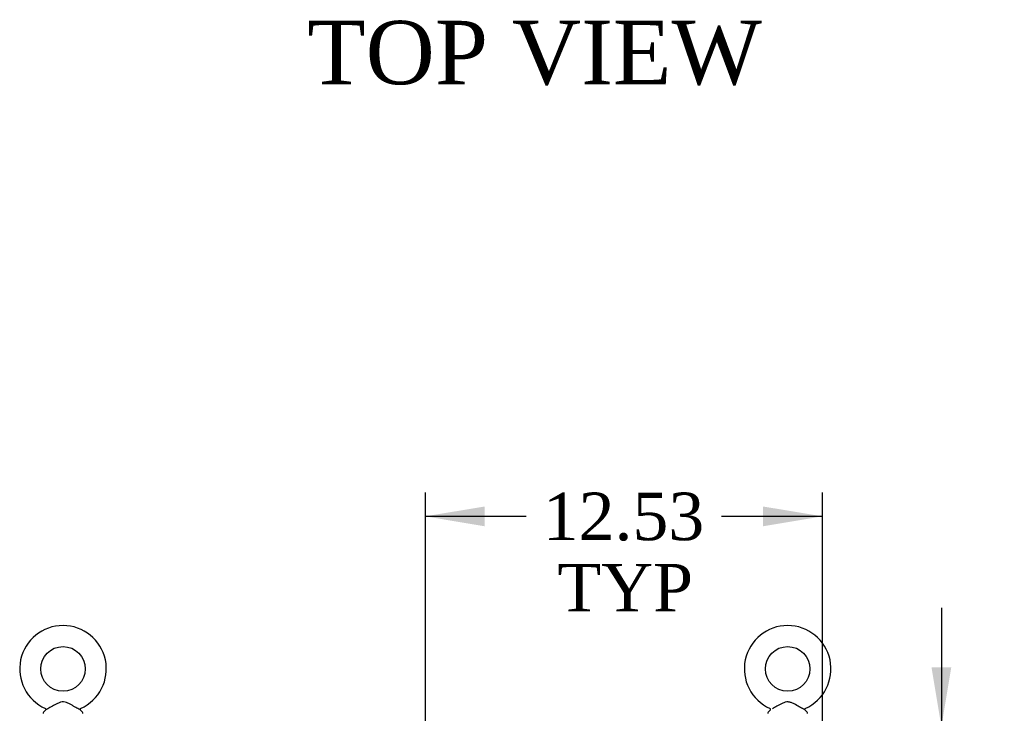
# Model space of a CAD drawing. Header units: inches. Extents: x 1 to 299, y -2 to 199.
# Tile 19 of 31: x 70 to 101, y 131 to 153. Entities that reach past the tile are written whole.
import ezdxf
from ezdxf.enums import TextEntityAlignment as Align

# ---------------------------------------------------------------- set-up
doc = ezdxf.new("R2010")
doc.units = ezdxf.units.IN
doc.header["$MEASUREMENT"] = 0
doc.layers.add('Default', color=7, linetype='Continuous')
doc.layers.add('SCS00680', color=7, linetype='Continuous')
doc.styles.add('SEACAD_Times_New_Roman', font='times.ttf')
doc.dimstyles.new('HAMMOND_(STH_-_300x200)', dxfattribs={"dimtxt": 1.5, "dimasz": 1.875, "dimexe": 0.75, "dimexo": 0.75, "dimgap": 0.375, "dimtad": 0, "dimtih": 1, "dimtoh": 1, "dimzin": 0, "dimdsep": 46, "dimtxsty": 'SEACAD_Times_New_Roman', "dimblk1": '_SE_FILLED', "dimblk2": '_SE_FILLED', "dimsah": 1, "dimcen": 0.75, "dimadec": 0, "dimazin": 0, "dimtfac": 0.8, "dimtofl": 0, "dimtmove": 1, "dimatfit": 3, "dimfxl": 1, "dimtolj": 1, "dimtzin": 0, "dimarcsym": 0})

# ---------------------------------------------------------------- blocks, each defined once
blk = doc.blocks.new('SE')
at = {"layer": 'SCS00680', "color": 7, "linetype": 'Continuous'}
for p, q in [((70.779, 130.799), (70.713, 130.719)), ((71.935, 130.719), (71.87, 130.797)), ((93.648, 130.797), (93.583, 130.719)), ((94.805, 130.719), (94.739, 130.799))]:
    blk.add_line(p, q, dxfattribs=at)
for centre in [(71.324, 132.09), (94.194, 132.09)]:
    blk.add_circle(centre, 0.704, dxfattribs=at)
for centre, radius, start, end in [((71.324, 132.09), 1.367, 90, 245.9724), ((71.324, 132.09), 1.367, 293.9956, 90), ((94.194, 132.09), 1.367, 294.0302, 245.9948), ((70.755, 130.816), 0.0283, 3.5837, 63.8301), ((71.894, 130.815), 0.03, 118.4473, 216.6938), ((93.623, 130.815), 0.03, 323.3975, 61.952), ((94.762, 130.817), 0.0269, 113.9154, 177.7839), ((70.759, 130.681), 0.06, 140.3214, 180), ((71.889, 130.681), 0.06, 0, 39.6786), ((93.629, 130.681), 0.06, 140.3214, 180), ((94.759, 130.681), 0.06, 0, 39.6786)]:
    blk.add_arc(centre, radius, start, end, dxfattribs=at)
for points, knots in [([(71.871, 130.796), (71.871, 130.796), (71.853, 130.806), (71.788, 130.841), (71.741, 130.867), (71.664, 130.91), (71.637, 130.925), (71.582, 130.955), (71.554, 130.971), (71.496, 131), (71.466, 131.014), (71.406, 131.037), (71.374, 131.045), (71.309, 131.05), (71.276, 131.045), (71.214, 131.027), (71.184, 131.015), (71.096, 130.973), (71.04, 130.942), (70.934, 130.883), (70.884, 130.855), (70.807, 130.812), (70.781, 130.798), (70.777, 130.796), (70.777, 130.796), (70.777, 130.796)], [0.0683017, 0.0683017, 0.0683017, 0.0683017, 0.125, 0.125, 0.1875, 0.1875, 0.21875, 0.21875, 0.25, 0.25, 0.28125, 0.28125, 0.3125, 0.3125, 0.34375, 0.34375, 0.375, 0.375, 0.4375, 0.4375, 0.5, 0.5, 0.5625, 0.5625, 0.5685641, 0.5685641, 0.5685641, 0.5685641]), ([(94.741, 130.796), (94.741, 130.796), (94.723, 130.806), (94.676, 130.831), (94.656, 130.842), (94.611, 130.867), (94.586, 130.881), (94.509, 130.924), (94.454, 130.955), (94.367, 130.999), (94.337, 131.013), (94.276, 131.036), (94.244, 131.045), (94.18, 131.05), (94.147, 131.045), (94.084, 131.028), (94.054, 131.015), (93.966, 130.973), (93.911, 130.942), (93.804, 130.882), (93.754, 130.855), (93.715, 130.833)], [0.5685641, 0.5685641, 0.5685641, 0.5685641, 0.625, 0.625, 0.65625, 0.65625, 0.6875, 0.6875, 0.75, 0.75, 0.78125, 0.78125, 0.8125, 0.8125, 0.84375, 0.84375, 0.875, 0.875, 0.9375, 0.9375, 1, 1, 1, 1])]:
    blk.add_open_spline(points, degree=3, knots=knots, dxfattribs=at)
blk = doc.blocks.new('DMBLK1682')
at = {"layer": 'Default', "linetype": 'Continuous'}
for points in [[(99.358, 132.142), (98.733, 132.142), (99.046, 130.267)], [(99.358, 123.019), (99.046, 124.894), (98.733, 123.019)]]:
    blk.add_hatch(color=7, dxfattribs=at).paths.add_polyline_path(points)
at = {"layer": 'Default', "color": 7, "linetype": 'Continuous'}
for p, q in [((99.046, 134.017), (99.046, 130.267)), ((95.944, 130.267), (99.796, 130.267)), ((95.095, 124.894), (99.796, 124.894)), ((99.046, 124.894), (99.046, 121.144))]:
    blk.add_line(p, q, dxfattribs=at)
at = {"layer": 'Default', "color": 7, "linetype": 'Continuous', "style": 'SEACAD_Times_New_Roman'}
for s, p in [('5.37', (97.055, 129.176)), ('TYP', (96.949, 126.926))]:
    blk.add_text(s, height=1.5, dxfattribs=at).set_placement(p, align=Align.TOP_LEFT)
blk = doc.blocks.new('_SE_FILLED')
at = {"color": 0}
blk.add_line((0, 0), (-1, 0), dxfattribs=at)
blk.add_solid([(0, 0), (-1, -0.1665), (-1, 0.1665), (0, 0)], dxfattribs=at)
blk = doc.blocks.new('DMBLK1685')
at = {"layer": 'Default', "linetype": 'Continuous'}
for points in [[(84.634, 137.213), (82.759, 136.901), (84.634, 136.588)], [(93.414, 137.213), (93.414, 136.588), (95.289, 136.901)]]:
    blk.add_hatch(color=7, dxfattribs=at).paths.add_polyline_path(points)
at = {"layer": 'Default', "color": 7, "linetype": 'Continuous'}
for p, q in [((82.759, 129.306), (82.759, 137.651)), ((95.289, 127.642), (95.289, 137.651)), ((85.939, 136.901), (82.759, 136.901)), ((95.289, 136.901), (92.108, 136.901))]:
    blk.add_line(p, q, dxfattribs=at)
at = {"layer": 'Default', "color": 7, "linetype": 'Continuous', "style": 'SEACAD_Times_New_Roman'}
for s, p in [('12.53', (86.464, 137.651)), ('TYP', (86.927, 135.401))]:
    blk.add_text(s, height=1.5, dxfattribs=at).set_placement(p, align=Align.TOP_LEFT)

msp = doc.modelspace()

# ---------------------------------------------------------------- block references
at = {"layer": 'Default'}
msp.add_blockref('SE', (0, 0), dxfattribs=at)

# ---------------------------------------------------------------- texts
at = {"layer": 'Default', "color": 7, "linetype": 'Continuous', "style": 'SEACAD_Times_New_Roman'}
msp.add_text('TOP VIEW', height=2, dxfattribs=at).set_placement((79.031, 152.533), align=Align.TOP_LEFT)

# ---------------------------------------------------------------- dimensions: what is measured, and where the dimension line sits
at = {"layer": 'Default', "color": 7, "linetype": 'Continuous'}
dim = msp.add_linear_dim(base=(82.759, 136.901), p1=(95.289, 126.892), p2=(82.759, 128.556), text='\\A1;<>\\PTYP', dimstyle='HAMMOND_(STH_-_300x200)', override={"dimtmove": 0}, dxfattribs=at)
dim.commit()
dim.dimension.update_dxf_attribs({"geometry": 'DMBLK1685', "text_midpoint": (89.024, 136.901), "dimtype": 160})
dim = msp.add_linear_dim(base=(99.046, 124.894), p1=(95.194, 130.267), p2=(94.345, 124.894), angle=90, text='\\A1;<>\\PTYP', dimstyle='HAMMOND_(STH_-_300x200)', override={"dimtmove": 0}, dxfattribs=at)
dim.commit()
dim.dimension.update_dxf_attribs({"geometry": 'DMBLK1682', "text_midpoint": (99.046, 128.426), "dimtype": 160})

doc.saveas('drawing.dxf')
